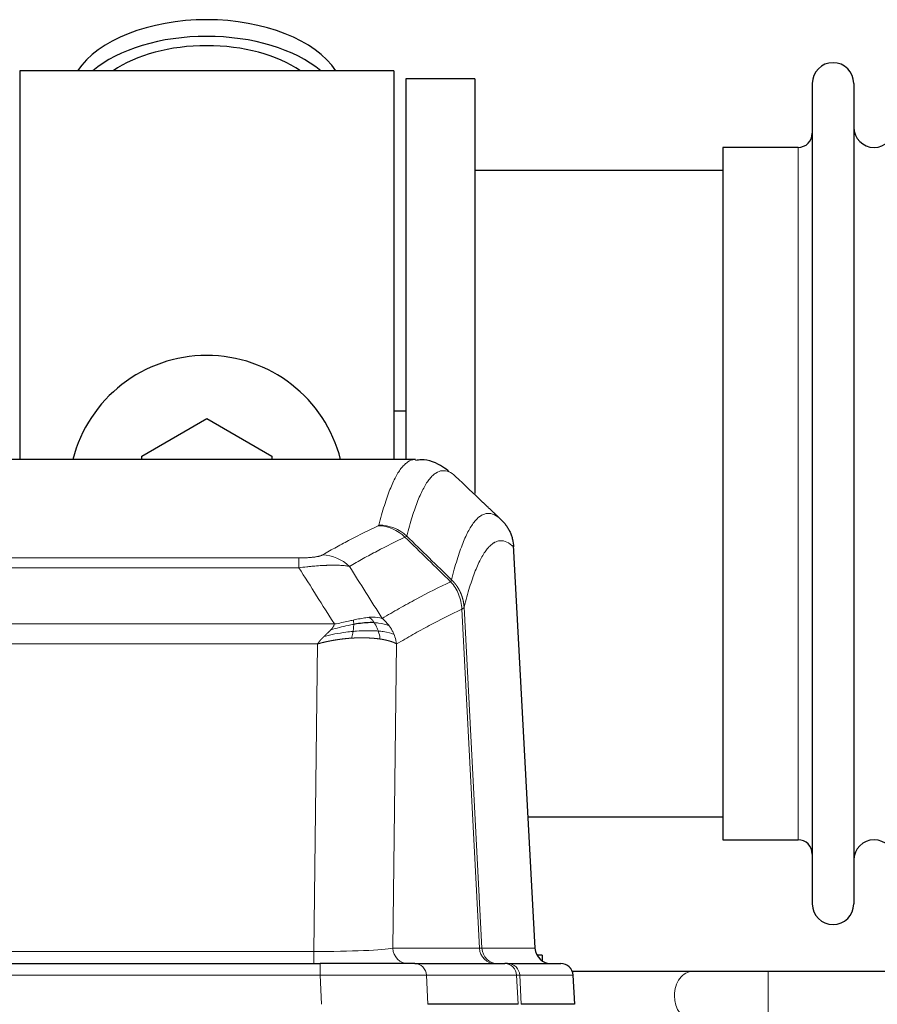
# Model space of a CAD drawing. Header units: inches. Extents: x 0 to 17820, y -10 to 12600.
# Tile 177 of 256: x 5012 to 5223, y 10613 to 10855. Entities that reach past the tile are written whole.
import ezdxf

# ---------------------------------------------------------------- set-up
doc = ezdxf.new("R2010")
doc.units = ezdxf.units.IN
doc.layers.add('1', color=7, linetype='Continuous', true_color=0xffffff)

msp = doc.modelspace()

# ---------------------------------------------------------------- linework, layer by layer
at = {"layer": '1', "color": 2, "linetype": 'Continuous', "lineweight": 25}
for p, q in [((5104.143, 10842.901), (5012.143, 10842.901)), ((5012.143, 10842.901), (5012.143, 10747.301)), ((5104.143, 10842.901), (5104.143, 10747.301)), ((5124.143, 10840.901), (5107.143, 10840.901)), ((5107.143, 10840.901), (5107.143, 10747.303)), ((5124.143, 10840.901), (5124.143, 10738.901)), ((5207.143, 10839.801), (5207.143, 10638.001)), ((5217.343, 10839.801), (5217.343, 10638.001)), ((5203.643, 10824.051), (5185.143, 10824.051)), ((5185.143, 10824.051), (5185.143, 10653.751)), ((5185.149, 10818.401), (5124.143, 10818.401)), ((5107.118, 10759.164), (5104.136, 10759.164)), ((5042.143, 10748.139), (5058.143, 10757.376)), ((5058.143, 10757.376), (5074.143, 10748.139)), ((5042.143, 10747.296), (5042.143, 10748.139)), ((5074.143, 10748.139), (5074.143, 10747.296)), ((5109.497, 10747.296), (4846.789, 10747.296)), ((5138.919, 10627.084), (5133.648, 10726.22)), ((5137.205, 10659.401), (5185.149, 10659.401)), ((5185.143, 10653.751), (5203.643, 10653.751)), ((5140.643, 10625.401), (5139.378, 10625.401)), ((5140.643, 10625.401), (5140.643, 10623.993)), ((4870.233, 10623.296), (5086.053, 10623.296)), ((5109.309, 10623.296), (5086.053, 10623.296)), ((5109.309, 10623.296), (5131.483, 10623.296)), ((5132.18, 10623.296), (5131.483, 10623.296)), ((5132.18, 10623.296), (5145.291, 10623.296)), ((5177.695, 10621.401), (5148.095, 10621.401)), ((5148.682, 10613.296), (5148.301, 10620.455)), ((5298.192, 10621.401), (5196.278, 10621.401)), ((5134.763, 10613.296), (5112.509, 10613.296)), ((5148.665, 10613.296), (5135.547, 10613.296))]:
    msp.add_line(p, q, dxfattribs=at)
at = {"layer": '1', "color": 110, "linetype": 'Continuous', "lineweight": 13}
for p, q in [((5203.643, 10824.051), (5203.643, 10653.751)), ((5138.907, 10627.087), (5133.659, 10725.782)), ((4875.472, 10723.089), (5080.815, 10723.089)), ((5080.815, 10720.673), (5080.815, 10723.089)), ((5080.815, 10720.673), (4875.472, 10720.673)), ((5125.259, 10627.087), (5120.908, 10710.479)), ((5121.464, 10710.955), (5125.841, 10627.087)), ((4866.74, 10706.842), (5089.546, 10706.842)), ((5085.433, 10701.944), (4870.853, 10701.944)), ((5084.465, 10626.261), (5085.433, 10701.944)), ((5104.865, 10701.934), (5103.908, 10627.087)), ((5103.908, 10627.087), (5125.259, 10627.087)), ((5125.841, 10627.087), (5138.907, 10627.087)), ((4871.822, 10626.261), (5084.465, 10626.261)), ((5084.465, 10623.296), (5084.465, 10626.261)), ((5086.053, 10623.296), (5086.053, 10620.453)), ((5086.053, 10620.453), (4870.233, 10620.453)), ((5086.346, 10613.296), (5086.053, 10620.453)), ((5134.389, 10620.453), (5112.216, 10620.453)), ((5112.216, 10620.453), (5112.509, 10613.296)), ((5134.763, 10613.296), (5134.389, 10620.453)), ((5148.285, 10620.453), (5135.174, 10620.453)), ((5135.174, 10620.453), (5135.547, 10613.296)), ((5148.665, 10613.296), (5148.285, 10620.453)), ((5196.278, 10609.401), (5196.278, 10621.401))]:
    msp.add_line(p, q, dxfattribs=at)
at = {"layer": '1', "color": 2, "linetype": 'Continuous', "lineweight": 25}
for centre, radius, start, end in [((5212.243, 10839.801), 5.1, 0, 180), ((5222.343, 10829.051), 5, 180, 0), ((5203.643, 10827.551), 3.5, 270, 0), ((5058.143, 10738.901), 34, 14.29875, 165.70125), ((5203.643, 10650.251), 3.5, 0, 90), ((5222.343, 10648.751), 5, 0, 180), ((5212.243, 10638.001), 5.1, 180, 0), ((5145.305, 10620.296), 3, 3.93657, 90)]:
    msp.add_arc(centre, radius, start, end, dxfattribs=at)
for centre, major_axis, ratio, start_param, end_param in [((5058.143, 10835.971), (34, 0), 0.5735764, 0.3633693, 2.7782723), ((5058.143, 10831.875), (34, 0), 0.5735764, 0.6009523, 2.5406894), ((5058.143, 10831.875), (-30, 0), 0.5735764, 4.712389, 5.5877152), ((5058.143, 10831.875), (-30, 0), 0.5735764, 3.8370627, 4.712389), ((5142.899, 10627.296), (0, -4), 0.9993908, 4.7647489, 6.2831853)]:
    msp.add_ellipse(centre, major_axis=major_axis, ratio=ratio, start_param=start_param, end_param=end_param, dxfattribs=at)
at = {"layer": '1', "color": 110, "linetype": 'Continuous', "lineweight": 13}
for centre, major_axis, ratio, start_param, end_param in [((5100.323, 10721.078), (-4.281, 9.037), 0.9659395, 5.0815715, 5.8272089), ((5100.51, 10721.239), (-9.695, 2.45), 0.9931439, 4.2008878, 4.9582972), ((5086.661, 10713.933), (4.97, -8.677), 0.9635717, 1.8622888, 2.6052468), ((5084.544, 10627.296), (20.002, 0.052), 0.0517476, 4.708281, 6.0295934), ((5107.783, 10627.296), (0, 4), 0.9702957, 1.6231562, 3.1415927), ((5105.815, 10627.296), (-20.038, 0.208), 0.001459, 2.8976729, 3.1068244), ((5129.135, 10627.296), (0, -4), 0.9702957, 4.7647489, 6.2831853), ((5129.833, 10627.296), (0, -4), 0.9993908, 4.7647489, 6.2831853), ((5109.309, 10620.296), (0, -3), 0.9702957, 1.6231562, 3.1415927), ((5131.483, 10620.296), (0, -3), 0.9702957, 1.6231562, 3.1415927), ((5132.18, 10620.296), (0, -3), 0.9993908, 1.6231562, 3.1415927), ((5145.291, 10620.296), (0, -3), 0.9993908, 1.6231562, 3.1415927), ((5086.002, 10620.296), (27.018, 0.123), 0.0058026, 0.2445567, 1.5688664), ((5108.162, 10620.296), (27.029, 0.156), 0.000812, 0.0348973, 0.2440488), ((5177.695, 10615.401), (0, -6), 0.7432941, 3.1371748, 4.712389), ((5177.695, 10615.401), (0, -6), 0.7432941, 4.712389, 6.2831853)]:
    msp.add_ellipse(centre, major_axis=major_axis, ratio=ratio, start_param=start_param, end_param=end_param, dxfattribs=at)
for points, knots in [([(5100.51, 10731.175), (5100.948, 10732.914), (5101.838, 10736.11), (5102.759, 10738.745), (5103.461, 10740.51), (5103.697, 10741.063), (5104.173, 10742.099), (5104.413, 10742.582), (5105.138, 10743.925), (5105.629, 10744.68), (5106.253, 10745.447), (5106.378, 10745.592), (5106.629, 10745.863), (5107.007, 10746.244), (5107.39, 10746.545), (5108.161, 10747.043), (5108.774, 10747.267), (5109.397, 10747.296), (5109.49, 10747.296)], [0, 0, 0, 0, 0.1619138, 0.3238276, 0.3238276, 0.4047846, 0.4047846, 0.4857415, 0.4857415, 0.6476553, 0.6476553, 0.6881337, 0.6881337, 0.7286122, 0.8095691, 0.8095691, 0.9714829, 1, 1, 1, 1]), ([(5119.352, 10743.149), (5118.794, 10743.662), (5117.692, 10744.406), (5116.082, 10744.677), (5115.038, 10744.295), (5114.267, 10743.797), (5113.884, 10743.496), (5113.505, 10743.115), (5113.253, 10742.843), (5113.128, 10742.699), (5112.503, 10741.932), (5112.012, 10741.177), (5111.285, 10739.835), (5111.045, 10739.352), (5110.569, 10738.316), (5110.332, 10737.764), (5109.629, 10736), (5108.708, 10733.367), (5107.816, 10730.174), (5107.378, 10728.436)], [0, 0, 0, 0, 0.125, 0.25, 0.375, 0.375, 0.4375, 0.46875, 0.46875, 0.5, 0.5, 0.625, 0.625, 0.6875, 0.6875, 0.75, 0.75, 0.875, 1, 1, 1, 1]), ([(5118.375, 10717.721), (5118.43, 10717.944), (5118.486, 10718.164), (5118.598, 10718.601), (5118.767, 10719.248), (5119.162, 10720.711), (5119.506, 10721.883), (5120.199, 10724.117), (5121.139, 10726.804), (5122.598, 10729.962), (5123.602, 10731.484), (5124.176, 10732.176), (5124.24, 10732.251), (5124.368, 10732.396), (5124.56, 10732.606), (5125.012, 10733.049), (5125.403, 10733.346), (5125.732, 10733.548), (5125.798, 10733.586), (5125.93, 10733.658), (5126.128, 10733.759), (5126.593, 10733.946), (5126.996, 10734.024), (5127.807, 10734.071), (5128.905, 10733.841), (5130.032, 10733.026), (5130.604, 10732.473)], [0, 0, 0, 0, 0.015625, 0.015625, 0.03125, 0.0625, 0.125, 0.125, 0.25, 0.375, 0.5, 0.5, 0.515625, 0.515625, 0.53125, 0.5625, 0.625, 0.625, 0.640625, 0.640625, 0.65625, 0.6875, 0.75, 0.75, 0.875, 1, 1, 1, 1]), ([(5086.661, 10723.839), (5087.796, 10724.491), (5088.931, 10725.13), (5091.203, 10726.38), (5092.341, 10726.991), (5095.756, 10728.785), (5098.037, 10729.926), (5100.323, 10731.013)], [0, 0, 0, 0, 0.25, 0.25, 0.5, 0.5, 1, 1, 1, 1]), ([(5100.51, 10731.175), (5100.503, 10731.148), (5100.484, 10731.121), (5100.422, 10731.067), (5100.379, 10731.04), (5100.323, 10731.013)], [0, 0, 0, 0, 0.5, 0.5, 1, 1, 1, 1]), ([(5106.919, 10728.196), (5104.631, 10727.108), (5102.347, 10725.965), (5098.927, 10724.169), (5097.789, 10723.557), (5095.513, 10722.306), (5094.377, 10721.666), (5093.241, 10721.014)], [0, 0, 0, 0, 0.5, 0.5, 0.75, 0.75, 1, 1, 1, 1]), ([(5133.659, 10725.782), (5133.089, 10726.328), (5131.965, 10727.127), (5130.871, 10727.344), (5130.061, 10727.289), (5129.66, 10727.207), (5129.196, 10727.015), (5128.998, 10726.913), (5128.867, 10726.84), (5128.801, 10726.801), (5128.473, 10726.596), (5128.083, 10726.296), (5127.633, 10725.85), (5127.441, 10725.639), (5127.313, 10725.493), (5127.249, 10725.418), (5126.677, 10724.722), (5125.675, 10723.194), (5124.221, 10720.034), (5122.815, 10716.003), (5121.909, 10712.735), (5121.464, 10710.955)], [0, 0, 0, 0, 0.125, 0.25, 0.25, 0.3125, 0.34375, 0.359375, 0.359375, 0.375, 0.375, 0.4375, 0.46875, 0.484375, 0.484375, 0.5, 0.5, 0.625, 0.75, 0.875, 1, 1, 1, 1]), ([(5086.661, 10723.839), (5086.64, 10723.827), (5086.618, 10723.815), (5086.572, 10723.79), (5086.548, 10723.778), (5086.473, 10723.743), (5086.418, 10723.719), (5086.3, 10723.672), (5086.237, 10723.649), (5086.1, 10723.603), (5086.027, 10723.581), (5085.87, 10723.536), (5085.786, 10723.514), (5085.65, 10723.482), (5085.604, 10723.471), (5085.507, 10723.45), (5085.458, 10723.439), (5085.304, 10723.408), (5085.196, 10723.388), (5084.968, 10723.349), (5084.848, 10723.33), (5084.659, 10723.303), (5084.561, 10723.29), (5084.46, 10723.278), (5084.392, 10723.269), (5084.358, 10723.265), (5084.183, 10723.245), (5084.039, 10723.229), (5083.592, 10723.187), (5083.275, 10723.164), (5082.855, 10723.14), (5082.77, 10723.135), (5082.597, 10723.127), (5082.51, 10723.123), (5082.248, 10723.113), (5082.072, 10723.107), (5081.718, 10723.098), (5081.539, 10723.094), (5081.179, 10723.09), (5080.997, 10723.089), (5080.815, 10723.089)], [0, 0, 0, 0, 0.03125, 0.03125, 0.0625, 0.0625, 0.125, 0.125, 0.1875, 0.1875, 0.25, 0.25, 0.3125, 0.3125, 0.34375, 0.34375, 0.375, 0.375, 0.4375, 0.4375, 0.5, 0.5, 0.53125, 0.546875, 0.546875, 0.5625, 0.5625, 0.625, 0.625, 0.75, 0.75, 0.78125, 0.78125, 0.8125, 0.8125, 0.875, 0.875, 0.9375, 0.9375, 1, 1, 1, 1]), ([(5093.241, 10721.014), (5092.944, 10721.069), (5092.618, 10721.117), (5091.905, 10721.197), (5091.518, 10721.229), (5090.89, 10721.264), (5090.618, 10721.276), (5090.333, 10721.284), (5090.218, 10721.287), (5090.159, 10721.289), (5089.984, 10721.293), (5089.865, 10721.295), (5089.263, 10721.301), (5088.754, 10721.298), (5088.081, 10721.281), (5087.945, 10721.277), (5087.738, 10721.27), (5087.669, 10721.267), (5087.529, 10721.262), (5087.459, 10721.26), (5087.107, 10721.245), (5086.82, 10721.231), (5085.944, 10721.182), (5085.339, 10721.14), (5084.635, 10721.082), (5084.557, 10721.075), (5084.399, 10721.061), (5084.32, 10721.054), (5084.082, 10721.033), (5083.923, 10721.019), (5083.443, 10720.973), (5083.12, 10720.94), (5082.145, 10720.836), (5081.485, 10720.759), (5080.815, 10720.673)], [0, 0, 0, 0, 0.125, 0.125, 0.25, 0.25, 0.3125, 0.328125, 0.328125, 0.34375, 0.34375, 0.375, 0.375, 0.5, 0.5, 0.53125, 0.53125, 0.546875, 0.546875, 0.5625, 0.5625, 0.625, 0.625, 0.75, 0.75, 0.765625, 0.765625, 0.78125, 0.78125, 0.8125, 0.8125, 0.875, 0.875, 1, 1, 1, 1]), ([(5101.309, 10708.22), (5102.707, 10709.053), (5104.106, 10709.866), (5106.908, 10711.452), (5108.311, 10712.224), (5112.525, 10714.478), (5115.34, 10715.899), (5118.163, 10717.238)], [0, 0, 0, 0, 0.25, 0.25, 0.5, 0.5, 1, 1, 1, 1]), ([(5118.375, 10717.721), (5118.354, 10717.673), (5118.338, 10717.596), (5118.28, 10717.423), (5118.238, 10717.327), (5118.163, 10717.238)], [0, 0, 0, 0, 0.5, 0.5, 1, 1, 1, 1]), ([(5118.163, 10717.238), (5118.571, 10716.794), (5118.944, 10716.308), (5119.602, 10715.271), (5119.888, 10714.719), (5120.359, 10713.566), (5120.545, 10712.966), (5120.809, 10711.738), (5120.886, 10711.11), (5120.908, 10710.479)], [0, 0, 0, 0, 0.25, 0.25, 0.5, 0.5, 0.75, 0.75, 1, 1, 1, 1]), ([(5118.375, 10717.721), (5118.387, 10717.709), (5118.413, 10717.684), (5118.451, 10717.647), (5118.489, 10717.609), (5118.527, 10717.571), (5118.565, 10717.532), (5118.604, 10717.493), (5118.642, 10717.453), (5118.681, 10717.413), (5118.72, 10717.372), (5118.758, 10717.33), (5118.797, 10717.288), (5118.836, 10717.245), (5118.875, 10717.202), (5118.914, 10717.158), (5118.953, 10717.114), (5118.992, 10717.069), (5119.032, 10717.024), (5119.071, 10716.978), (5119.11, 10716.931), (5119.149, 10716.884), (5119.188, 10716.836), (5119.228, 10716.788), (5119.267, 10716.739), (5119.306, 10716.69), (5119.345, 10716.64), (5119.384, 10716.589), (5119.423, 10716.538), (5119.462, 10716.486), (5119.501, 10716.433), (5119.54, 10716.38), (5119.579, 10716.326), (5119.618, 10716.272), (5119.656, 10716.217), (5119.695, 10716.161), (5119.733, 10716.105), (5119.771, 10716.048), (5119.81, 10715.99), (5119.848, 10715.932), (5119.885, 10715.873), (5119.923, 10715.814), (5119.96, 10715.754), (5119.998, 10715.693), (5120.035, 10715.632), (5120.072, 10715.57), (5120.108, 10715.507), (5120.145, 10715.444), (5120.181, 10715.38), (5120.217, 10715.315), (5120.253, 10715.25), (5120.288, 10715.184), (5120.323, 10715.117), (5120.358, 10715.05), (5120.393, 10714.982), (5120.427, 10714.913), (5120.461, 10714.844), (5120.495, 10714.774), (5120.528, 10714.704), (5120.563, 10714.627), (5120.6, 10714.546), (5120.638, 10714.459), (5120.676, 10714.371), (5120.713, 10714.283), (5120.749, 10714.195), (5120.784, 10714.106), (5120.818, 10714.018), (5120.851, 10713.928), (5120.884, 10713.839), (5120.916, 10713.749), (5120.947, 10713.659), (5120.977, 10713.569), (5121.006, 10713.478), (5121.034, 10713.387), (5121.062, 10713.296), (5121.088, 10713.205), (5121.114, 10713.113), (5121.139, 10713.021), (5121.163, 10712.929), (5121.186, 10712.836), (5121.208, 10712.744), (5121.23, 10712.651), (5121.25, 10712.558), (5121.27, 10712.465), (5121.289, 10712.372), (5121.307, 10712.278), (5121.324, 10712.184), (5121.34, 10712.09), (5121.355, 10711.996), (5121.369, 10711.902), (5121.383, 10711.808), (5121.395, 10711.714), (5121.407, 10711.619), (5121.418, 10711.525), (5121.428, 10711.43), (5121.437, 10711.335), (5121.445, 10711.24), (5121.452, 10711.145), (5121.459, 10711.05), (5121.462, 10710.987), (5121.464, 10710.955)], [0, 0, 0, 0, 0.0069372, 0.0139334, 0.0209887, 0.028103, 0.0352764, 0.0425088, 0.0498003, 0.0571509, 0.0645605, 0.0720292, 0.0795569, 0.0871437, 0.0947896, 0.1024945, 0.1102584, 0.1180815, 0.1259636, 0.1339048, 0.141905, 0.1499643, 0.1580827, 0.1662601, 0.1744966, 0.1827922, 0.1911468, 0.1995605, 0.2080333, 0.2165651, 0.225156, 0.233806, 0.2425151, 0.2512832, 0.2601104, 0.2689967, 0.277942, 0.2869465, 0.29601, 0.3051325, 0.3143142, 0.3235549, 0.3328547, 0.3422136, 0.3516315, 0.3611085, 0.3706446, 0.3802398, 0.3898941, 0.3996074, 0.4093798, 0.4192113, 0.4291019, 0.4390515, 0.4490602, 0.459128, 0.4692549, 0.4794409, 0.4896859, 0.4999901, 0.5124905, 0.524991, 0.5374914, 0.5499918, 0.5624922, 0.5749926, 0.587493, 0.5999934, 0.6124937, 0.6249941, 0.6374944, 0.6499948, 0.6624951, 0.6749954, 0.6874957, 0.699996, 0.7124963, 0.7249966, 0.7374968, 0.7499971, 0.7624973, 0.7749976, 0.7874978, 0.799998, 0.8124982, 0.8249984, 0.8374986, 0.8499988, 0.8624989, 0.8749991, 0.8874992, 0.8999993, 0.9124995, 0.9249996, 0.9374997, 0.9499998, 0.9624998, 0.9749999, 0.9875, 1, 1, 1, 1]), ([(5120.908, 10710.479), (5118.222, 10709.203), (5115.542, 10707.854), (5111.531, 10705.717), (5110.196, 10704.987), (5107.528, 10703.488), (5106.196, 10702.72), (5104.865, 10701.934)], [0, 0, 0, 0, 0.5, 0.5, 0.75, 0.75, 1, 1, 1, 1]), ([(5121.464, 10710.955), (5121.464, 10710.954), (5121.462, 10710.949), (5121.459, 10710.939), (5121.452, 10710.922), (5121.44, 10710.898), (5121.422, 10710.868), (5121.393, 10710.831), (5121.351, 10710.787), (5121.307, 10710.749), (5121.269, 10710.72), (5121.243, 10710.701), (5121.217, 10710.682), (5121.19, 10710.663), (5121.163, 10710.644), (5121.135, 10710.625), (5121.107, 10710.607), (5121.079, 10710.588), (5121.05, 10710.57), (5121.021, 10710.551), (5120.993, 10710.533), (5120.964, 10710.515), (5120.936, 10710.497), (5120.917, 10710.485), (5120.908, 10710.479)], [0, 0, 0, 0, 0.0092499, 0.0337179, 0.073404, 0.128308, 0.1984299, 0.2837694, 0.3843264, 0.5001005, 0.5424888, 0.5838484, 0.6241794, 0.6634821, 0.7017567, 0.7390032, 0.7752221, 0.8104134, 0.8445775, 0.8777146, 0.909825, 0.9409091, 0.9709673, 1, 1, 1, 1]), ([(5088.675, 10705.398), (5088.683, 10705.407), (5088.699, 10705.424), (5088.723, 10705.45), (5088.746, 10705.476), (5088.769, 10705.501), (5088.792, 10705.526), (5088.814, 10705.552), (5088.836, 10705.577), (5088.858, 10705.602), (5088.879, 10705.627), (5088.9, 10705.651), (5088.921, 10705.676), (5088.941, 10705.7), (5088.961, 10705.725), (5088.981, 10705.749), (5089, 10705.773), (5089.019, 10705.797), (5089.038, 10705.821), (5089.056, 10705.845), (5089.074, 10705.868), (5089.092, 10705.892), (5089.109, 10705.915), (5089.126, 10705.938), (5089.143, 10705.961), (5089.159, 10705.984), (5089.175, 10706.007), (5089.191, 10706.03), (5089.206, 10706.053), (5089.221, 10706.075), (5089.236, 10706.097), (5089.25, 10706.12), (5089.264, 10706.142), (5089.278, 10706.164), (5089.291, 10706.186), (5089.304, 10706.207), (5089.317, 10706.229), (5089.329, 10706.251), (5089.341, 10706.272), (5089.353, 10706.293), (5089.364, 10706.314), (5089.375, 10706.335), (5089.386, 10706.356), (5089.396, 10706.377), (5089.406, 10706.398), (5089.416, 10706.418), (5089.426, 10706.439), (5089.435, 10706.459), (5089.443, 10706.479), (5089.452, 10706.5), (5089.46, 10706.52), (5089.467, 10706.539), (5089.475, 10706.559), (5089.482, 10706.579), (5089.489, 10706.598), (5089.495, 10706.618), (5089.501, 10706.637), (5089.507, 10706.656), (5089.512, 10706.675), (5089.517, 10706.694), (5089.522, 10706.713), (5089.527, 10706.732), (5089.531, 10706.751), (5089.534, 10706.769), (5089.538, 10706.788), (5089.541, 10706.806), (5089.544, 10706.824), (5089.545, 10706.836), (5089.546, 10706.842)], [0, 0, 0, 0, 0.0185022, 0.0368847, 0.0551481, 0.073293, 0.0913199, 0.1092294, 0.1270222, 0.1446988, 0.1622598, 0.1797059, 0.1970378, 0.2142561, 0.2313614, 0.2483544, 0.265236, 0.2820066, 0.2986672, 0.3152184, 0.331661, 0.3479958, 0.3642235, 0.380345, 0.3963611, 0.4122725, 0.4280803, 0.4437851, 0.459388, 0.4748898, 0.4902915, 0.5055939, 0.5207981, 0.535905, 0.5509156, 0.565831, 0.5806521, 0.5953801, 0.6100159, 0.6245607, 0.6390157, 0.6533819, 0.6676604, 0.6818526, 0.6959596, 0.7099825, 0.7239227, 0.7377815, 0.75156, 0.7652597, 0.7788818, 0.7924277, 0.8058989, 0.8192966, 0.8326224, 0.8458776, 0.8590638, 0.8721825, 0.8852351, 0.8982233, 0.9111485, 0.9240124, 0.9368166, 0.9495628, 0.9622525, 0.9748874, 0.9874694, 1, 1, 1, 1]), ([(5094.314, 10706.753), (5093.857, 10706.675), (5093.393, 10706.586), (5091.522, 10706.196), (5090.086, 10705.821), (5088.675, 10705.398)], [0, 0, 0, 0, 0.25, 0.25, 1, 1, 1, 1]), ([(5094.164, 10707.785), (5093.803, 10707.705), (5093.436, 10707.622), (5091.942, 10707.287), (5090.766, 10707.031), (5089.546, 10706.842)], [0, 0, 0, 0, 0.25, 0.25, 1, 1, 1, 1]), ([(5094.145, 10705.011), (5094.158, 10705.088), (5094.169, 10705.166), (5094.214, 10705.476), (5094.243, 10705.707), (5094.287, 10706.152), (5094.302, 10706.364), (5094.312, 10706.627), (5094.313, 10706.691), (5094.314, 10706.753)], [0, 0, 0, 0, 0.125, 0.125, 0.5, 0.5, 0.875, 0.875, 1, 1, 1, 1]), ([(5098.133, 10708.481), (5097.984, 10708.468), (5097.832, 10708.453), (5097.218, 10708.381), (5096.739, 10708.307), (5095.744, 10708.126), (5095.23, 10708.019), (5094.523, 10707.865), (5094.344, 10707.826), (5094.164, 10707.785)], [0, 0, 0, 0, 0.125, 0.125, 0.5, 0.5, 0.875, 0.875, 1, 1, 1, 1]), ([(5094.314, 10706.753), (5094.316, 10706.877), (5094.314, 10706.993), (5094.301, 10707.258), (5094.285, 10707.395), (5094.237, 10707.624), (5094.204, 10707.716), (5094.164, 10707.785)], [0, 0, 0, 0, 0.25, 0.25, 0.625, 0.625, 1, 1, 1, 1]), ([(5101.309, 10708.22), (5100.616, 10708.444), (5099.849, 10708.538), (5098.723, 10708.522), (5098.432, 10708.507), (5098.133, 10708.481)], [0, 0, 0, 0, 0.75, 0.75, 1, 1, 1, 1]), ([(5099.358, 10707.159), (5099.259, 10707.309), (5099.158, 10707.45), (5098.901, 10707.779), (5098.743, 10707.953), (5098.433, 10708.253), (5098.279, 10708.379), (5098.133, 10708.481)], [0, 0, 0, 0, 0.25, 0.25, 0.625, 0.625, 1, 1, 1, 1]), ([(5103.016, 10706.413), (5102.317, 10706.744), (5101.446, 10706.969), (5100.086, 10707.12), (5099.729, 10707.145), (5099.358, 10707.159)], [0, 0, 0, 0, 0.75, 0.75, 1, 1, 1, 1]), ([(5100.343, 10705.096), (5100.312, 10705.187), (5100.28, 10705.278), (5100.146, 10705.641), (5100.033, 10705.914), (5099.783, 10706.439), (5099.647, 10706.691), (5099.456, 10707.007), (5099.407, 10707.084), (5099.358, 10707.159)], [0, 0, 0, 0, 0.125, 0.125, 0.5, 0.5, 0.875, 0.875, 1, 1, 1, 1]), ([(5103.016, 10706.413), (5102.893, 10706.579), (5102.765, 10706.741), (5102.432, 10707.139), (5102.222, 10707.368), (5101.78, 10707.809), (5101.549, 10708.019), (5101.309, 10708.22)], [0, 0, 0, 0, 0.25, 0.25, 0.625, 0.625, 1, 1, 1, 1]), ([(5087.004, 10703.78), (5087.018, 10703.794), (5087.046, 10703.821), (5087.088, 10703.861), (5087.128, 10703.9), (5087.168, 10703.938), (5087.206, 10703.975), (5087.244, 10704.011), (5087.28, 10704.046), (5087.315, 10704.079), (5087.35, 10704.112), (5087.383, 10704.144), (5087.415, 10704.174), (5087.446, 10704.203), (5087.476, 10704.232), (5087.505, 10704.259), (5087.533, 10704.285), (5087.56, 10704.311), (5087.585, 10704.335), (5087.61, 10704.358), (5087.634, 10704.38), (5087.656, 10704.401), (5087.678, 10704.421), (5087.698, 10704.441), (5087.718, 10704.459), (5087.736, 10704.476), (5087.754, 10704.492), (5087.77, 10704.507), (5087.785, 10704.521), (5087.799, 10704.535), (5087.812, 10704.547), (5087.824, 10704.558), (5087.835, 10704.568), (5087.845, 10704.577), (5087.854, 10704.586), (5087.862, 10704.593), (5087.869, 10704.599), (5087.875, 10704.605), (5087.879, 10704.609), (5087.892, 10704.621), (5087.913, 10704.64), (5087.942, 10704.668), (5087.97, 10704.695), (5087.999, 10704.722), (5088.026, 10704.749), (5088.054, 10704.775), (5088.081, 10704.802), (5088.108, 10704.828), (5088.135, 10704.853), (5088.161, 10704.879), (5088.187, 10704.904), (5088.213, 10704.929), (5088.238, 10704.954), (5088.263, 10704.978), (5088.288, 10705.002), (5088.312, 10705.026), (5088.336, 10705.05), (5088.36, 10705.074), (5088.383, 10705.097), (5088.406, 10705.12), (5088.429, 10705.143), (5088.451, 10705.165), (5088.473, 10705.188), (5088.495, 10705.21), (5088.516, 10705.232), (5088.537, 10705.253), (5088.558, 10705.275), (5088.578, 10705.296), (5088.598, 10705.317), (5088.618, 10705.338), (5088.637, 10705.358), (5088.657, 10705.378), (5088.669, 10705.392), (5088.675, 10705.398)], [0, 0, 0, 0, 0.0247661, 0.0489206, 0.0724636, 0.0953949, 0.1177147, 0.1394229, 0.1605195, 0.1810045, 0.2008779, 0.2201398, 0.23879, 0.2568287, 0.2742558, 0.2910713, 0.3072753, 0.3228676, 0.3378484, 0.3522176, 0.3659752, 0.3791212, 0.3916556, 0.4035785, 0.4148897, 0.4255894, 0.4356775, 0.445154, 0.454019, 0.4622723, 0.4699141, 0.4769443, 0.4833629, 0.48917, 0.4943654, 0.4989493, 0.5029216, 0.5062824, 0.5090316, 0.5111692, 0.5284651, 0.5456049, 0.5625886, 0.5794163, 0.5960881, 0.612604, 0.6289642, 0.6451687, 0.6612176, 0.6771111, 0.6928491, 0.7084319, 0.7238594, 0.7391318, 0.7542492, 0.7692118, 0.7840195, 0.7986726, 0.8131712, 0.8275153, 0.8417051, 0.8557408, 0.8696224, 0.8833501, 0.8969241, 0.9103445, 0.9236114, 0.936725, 0.9496856, 0.9624932, 0.975148, 0.9876502, 1, 1, 1, 1]), ([(5094.145, 10705.011), (5093.568, 10704.957), (5092.98, 10704.891), (5090.606, 10704.579), (5088.776, 10704.232), (5087.004, 10703.78)], [0, 0, 0, 0, 0.25, 0.25, 1, 1, 1, 1]), ([(5093.831, 10703.36), (5093.864, 10703.523), (5093.903, 10703.709), (5093.985, 10704.111), (5094.028, 10704.328), (5094.095, 10704.703), (5094.121, 10704.856), (5094.145, 10705.011)], [0, 0, 0, 0, 0.375, 0.375, 0.75, 0.75, 1, 1, 1, 1]), ([(5100.343, 10705.096), (5100.126, 10705.114), (5099.902, 10705.129), (5098.984, 10705.182), (5098.243, 10705.198), (5096.678, 10705.179), (5095.855, 10705.144), (5094.721, 10705.061), (5094.434, 10705.038), (5094.145, 10705.011)], [0, 0, 0, 0, 0.125, 0.125, 0.5, 0.5, 0.875, 0.875, 1, 1, 1, 1]), ([(5104.226, 10704.272), (5103.614, 10704.558), (5102.718, 10704.798), (5101.188, 10705.015), (5100.778, 10705.06), (5100.343, 10705.096)], [0, 0, 0, 0, 0.75, 0.75, 1, 1, 1, 1]), ([(5100.833, 10703.135), (5100.762, 10703.535), (5100.663, 10704.029), (5100.461, 10704.734), (5100.405, 10704.915), (5100.343, 10705.096)], [0, 0, 0, 0, 0.75, 0.75, 1, 1, 1, 1]), ([(5104.226, 10704.272), (5104.187, 10704.367), (5104.147, 10704.46), (5103.979, 10704.833), (5103.84, 10705.108), (5103.537, 10705.644), (5103.372, 10705.906), (5103.137, 10706.245), (5103.077, 10706.329), (5103.016, 10706.413)], [0, 0, 0, 0, 0.125, 0.125, 0.5, 0.5, 0.875, 0.875, 1, 1, 1, 1]), ([(5104.865, 10701.934), (5104.781, 10702.531), (5104.639, 10703.123), (5104.376, 10703.893), (5104.304, 10704.084), (5104.226, 10704.272)], [0, 0, 0, 0, 0.75, 0.75, 1, 1, 1, 1]), ([(5085.433, 10701.944), (5085.438, 10701.952), (5085.449, 10701.969), (5085.465, 10701.995), (5085.482, 10702.021), (5085.499, 10702.047), (5085.517, 10702.073), (5085.534, 10702.1), (5085.553, 10702.127), (5085.571, 10702.154), (5085.59, 10702.181), (5085.61, 10702.208), (5085.629, 10702.236), (5085.65, 10702.264), (5085.67, 10702.292), (5085.691, 10702.321), (5085.713, 10702.35), (5085.734, 10702.378), (5085.757, 10702.408), (5085.779, 10702.437), (5085.802, 10702.466), (5085.825, 10702.496), (5085.849, 10702.526), (5085.873, 10702.556), (5085.898, 10702.587), (5085.923, 10702.618), (5085.948, 10702.648), (5085.974, 10702.68), (5086, 10702.711), (5086.026, 10702.742), (5086.053, 10702.774), (5086.08, 10702.806), (5086.108, 10702.838), (5086.136, 10702.871), (5086.165, 10702.903), (5086.194, 10702.936), (5086.223, 10702.969), (5086.252, 10703.002), (5086.282, 10703.036), (5086.313, 10703.069), (5086.344, 10703.103), (5086.375, 10703.137), (5086.407, 10703.171), (5086.439, 10703.205), (5086.471, 10703.24), (5086.504, 10703.275), (5086.537, 10703.31), (5086.57, 10703.345), (5086.604, 10703.38), (5086.639, 10703.416), (5086.674, 10703.451), (5086.709, 10703.487), (5086.744, 10703.523), (5086.78, 10703.559), (5086.817, 10703.596), (5086.853, 10703.632), (5086.89, 10703.669), (5086.928, 10703.706), (5086.966, 10703.743), (5086.991, 10703.768), (5087.004, 10703.78)], [0, 0, 0, 0, 0.0121901, 0.0245516, 0.0370849, 0.0497905, 0.0626689, 0.0757204, 0.0889455, 0.1023447, 0.1159182, 0.1296666, 0.14359, 0.1576889, 0.1719636, 0.1864145, 0.2010418, 0.2158458, 0.2308268, 0.2459852, 0.261321, 0.2768347, 0.2925265, 0.3083966, 0.3244452, 0.3406727, 0.357079, 0.3736646, 0.3904296, 0.4073742, 0.4244986, 0.4418029, 0.4592875, 0.4769523, 0.4947976, 0.5128236, 0.5310305, 0.5494183, 0.5679872, 0.5867374, 0.605669, 0.6247822, 0.644077, 0.6635537, 0.6832123, 0.7030529, 0.7230758, 0.7432809, 0.7636685, 0.7842385, 0.8049912, 0.8259267, 0.8470449, 0.8683461, 0.8898303, 0.9114976, 0.9333482, 0.955382, 0.9775993, 1, 1, 1, 1]), ([(5093.831, 10703.36), (5093.809, 10703.359), (5093.766, 10703.356), (5093.701, 10703.352), (5093.636, 10703.347), (5093.571, 10703.343), (5093.506, 10703.338), (5093.441, 10703.334), (5093.375, 10703.329), (5093.31, 10703.324), (5093.245, 10703.319), (5093.18, 10703.314), (5093.115, 10703.309), (5093.05, 10703.303), (5092.985, 10703.298), (5092.919, 10703.292), (5092.854, 10703.287), (5092.789, 10703.281), (5092.724, 10703.275), (5092.658, 10703.269), (5092.593, 10703.263), (5092.528, 10703.257), (5092.463, 10703.251), (5092.397, 10703.244), (5092.332, 10703.238), (5092.267, 10703.231), (5092.202, 10703.225), (5092.137, 10703.218), (5092.071, 10703.211), (5092.006, 10703.204), (5091.941, 10703.197), (5091.876, 10703.19), (5091.81, 10703.182), (5091.745, 10703.175), (5091.68, 10703.167), (5091.615, 10703.16), (5091.55, 10703.152), (5091.485, 10703.144), (5091.419, 10703.136), (5091.354, 10703.128), (5091.289, 10703.12), (5091.224, 10703.112), (5091.159, 10703.104), (5091.094, 10703.095), (5091.029, 10703.087), (5090.964, 10703.078), (5090.899, 10703.069), (5090.834, 10703.061), (5090.769, 10703.052), (5090.704, 10703.043), (5090.639, 10703.033), (5090.575, 10703.024), (5090.51, 10703.015), (5090.445, 10703.005), (5090.38, 10702.996), (5090.316, 10702.986), (5090.251, 10702.977), (5090.186, 10702.967), (5090.122, 10702.957), (5090.057, 10702.947), (5089.992, 10702.937), (5089.928, 10702.926), (5089.863, 10702.916), (5089.799, 10702.906), (5089.735, 10702.895), (5089.67, 10702.885), (5089.606, 10702.874), (5089.542, 10702.863), (5089.477, 10702.852), (5089.413, 10702.841), (5089.349, 10702.83), (5089.285, 10702.819), (5089.221, 10702.808), (5089.157, 10702.796), (5089.093, 10702.785), (5089.029, 10702.773), (5088.965, 10702.761), (5088.902, 10702.75), (5088.838, 10702.738), (5088.774, 10702.726), (5088.71, 10702.714), (5088.647, 10702.702), (5088.583, 10702.689), (5088.52, 10702.677), (5088.456, 10702.665), (5088.393, 10702.652), (5088.33, 10702.639), (5088.267, 10702.627), (5088.203, 10702.614), (5088.14, 10702.601), (5088.077, 10702.588), (5088.014, 10702.575), (5087.951, 10702.562), (5087.888, 10702.548), (5087.826, 10702.535), (5087.763, 10702.522), (5087.7, 10702.508), (5087.638, 10702.494), (5087.575, 10702.481), (5087.512, 10702.467), (5087.45, 10702.453), (5087.388, 10702.439), (5087.325, 10702.425), (5087.263, 10702.411), (5087.201, 10702.396), (5087.139, 10702.382), (5087.077, 10702.368), (5087.015, 10702.353), (5086.953, 10702.338), (5086.892, 10702.324), (5086.83, 10702.309), (5086.768, 10702.294), (5086.707, 10702.279), (5086.645, 10702.264), (5086.584, 10702.249), (5086.523, 10702.233), (5086.461, 10702.218), (5086.4, 10702.203), (5086.339, 10702.187), (5086.278, 10702.171), (5086.217, 10702.156), (5086.156, 10702.14), (5086.096, 10702.124), (5086.035, 10702.108), (5085.974, 10702.092), (5085.914, 10702.076), (5085.854, 10702.06), (5085.793, 10702.043), (5085.733, 10702.027), (5085.673, 10702.011), (5085.613, 10701.994), (5085.553, 10701.977), (5085.493, 10701.961), (5085.453, 10701.949), (5085.433, 10701.944)], [0, 0, 0, 0, 0.0081592, 0.0163092, 0.0244501, 0.0325819, 0.0407045, 0.0488181, 0.0569225, 0.0650178, 0.0731041, 0.0811812, 0.0892493, 0.0973083, 0.1053581, 0.113399, 0.1214307, 0.1294534, 0.137467, 0.1454716, 0.1534671, 0.1614536, 0.169431, 0.1773994, 0.1853588, 0.1933091, 0.2012504, 0.2091827, 0.217106, 0.2250203, 0.2329256, 0.2408219, 0.2487092, 0.2565875, 0.2644568, 0.2723172, 0.2801686, 0.288011, 0.2958444, 0.303669, 0.3114845, 0.3192911, 0.3270888, 0.3348775, 0.3426574, 0.3504282, 0.3581902, 0.3659433, 0.3736874, 0.3814227, 0.389149, 0.3968665, 0.4045751, 0.4122748, 0.4199656, 0.4276476, 0.4353206, 0.4429849, 0.4506403, 0.4582868, 0.4659245, 0.4735534, 0.4811734, 0.4887846, 0.496387, 0.5039805, 0.5115653, 0.5191413, 0.5267084, 0.5342668, 0.5418164, 0.5493572, 0.5568893, 0.5644125, 0.5719271, 0.5794328, 0.5869298, 0.5944181, 0.6018976, 0.6093684, 0.6168305, 0.6242839, 0.6317285, 0.6391644, 0.6465917, 0.6540102, 0.6614201, 0.6688212, 0.6762137, 0.6835975, 0.6909727, 0.6983392, 0.705697, 0.7130462, 0.7203868, 0.7277187, 0.735042, 0.7423567, 0.7496628, 0.7569603, 0.7642491, 0.7715294, 0.7788011, 0.7860642, 0.7933187, 0.8005646, 0.807802, 0.8150309, 0.8222512, 0.8294629, 0.8366661, 0.8438608, 0.851047, 0.8582246, 0.8653938, 0.8725544, 0.8797065, 0.8868502, 0.8939854, 0.9011121, 0.9082303, 0.9153401, 0.9224414, 0.9295343, 0.9366187, 0.9436947, 0.9507623, 0.9578214, 0.9648722, 0.9719145, 0.9789485, 0.985974, 0.9929912, 1, 1, 1, 1]), ([(5100.834, 10703.135), (5100.819, 10703.137), (5100.789, 10703.141), (5100.745, 10703.148), (5100.701, 10703.154), (5100.657, 10703.16), (5100.612, 10703.166), (5100.567, 10703.172), (5100.523, 10703.179), (5100.478, 10703.184), (5100.433, 10703.19), (5100.388, 10703.196), (5100.343, 10703.202), (5100.297, 10703.208), (5100.252, 10703.213), (5100.207, 10703.219), (5100.161, 10703.224), (5100.116, 10703.23), (5100.07, 10703.235), (5100.024, 10703.24), (5099.978, 10703.245), (5099.932, 10703.25), (5099.886, 10703.255), (5099.84, 10703.26), (5099.794, 10703.265), (5099.747, 10703.27), (5099.701, 10703.275), (5099.655, 10703.28), (5099.608, 10703.284), (5099.561, 10703.289), (5099.515, 10703.293), (5099.468, 10703.298), (5099.421, 10703.302), (5099.374, 10703.306), (5099.327, 10703.311), (5099.28, 10703.315), (5099.233, 10703.319), (5099.186, 10703.323), (5099.139, 10703.327), (5099.091, 10703.331), (5099.044, 10703.334), (5098.996, 10703.338), (5098.949, 10703.342), (5098.901, 10703.345), (5098.854, 10703.349), (5098.806, 10703.352), (5098.758, 10703.356), (5098.71, 10703.359), (5098.663, 10703.362), (5098.615, 10703.365), (5098.567, 10703.368), (5098.519, 10703.371), (5098.471, 10703.374), (5098.423, 10703.377), (5098.374, 10703.38), (5098.326, 10703.383), (5098.278, 10703.386), (5098.23, 10703.388), (5098.181, 10703.391), (5098.133, 10703.393), (5098.085, 10703.396), (5098.036, 10703.398), (5097.988, 10703.4), (5097.939, 10703.403), (5097.89, 10703.405), (5097.842, 10703.407), (5097.793, 10703.409), (5097.745, 10703.411), (5097.696, 10703.413), (5097.647, 10703.415), (5097.598, 10703.416), (5097.55, 10703.418), (5097.501, 10703.42), (5097.452, 10703.421), (5097.403, 10703.423), (5097.354, 10703.424), (5097.305, 10703.425), (5097.256, 10703.427), (5097.207, 10703.428), (5097.158, 10703.429), (5097.109, 10703.43), (5097.06, 10703.431), (5097.011, 10703.432), (5096.962, 10703.433), (5096.913, 10703.434), (5096.864, 10703.435), (5096.815, 10703.435), (5096.766, 10703.436), (5096.717, 10703.437), (5096.668, 10703.437), (5096.619, 10703.437), (5096.569, 10703.438), (5096.52, 10703.438), (5096.471, 10703.438), (5096.422, 10703.439), (5096.373, 10703.439), (5096.324, 10703.439), (5096.274, 10703.439), (5096.225, 10703.439), (5096.176, 10703.439), (5096.127, 10703.438), (5096.078, 10703.438), (5096.028, 10703.438), (5095.979, 10703.437), (5095.93, 10703.437), (5095.881, 10703.436), (5095.832, 10703.436), (5095.783, 10703.435), (5095.733, 10703.435), (5095.684, 10703.434), (5095.635, 10703.433), (5095.586, 10703.432), (5095.537, 10703.431), (5095.488, 10703.43), (5095.439, 10703.429), (5095.39, 10703.428), (5095.341, 10703.427), (5095.292, 10703.425), (5095.242, 10703.424), (5095.193, 10703.423), (5095.144, 10703.421), (5095.095, 10703.42), (5095.047, 10703.418), (5094.998, 10703.417), (5094.949, 10703.415), (5094.9, 10703.413), (5094.851, 10703.411), (5094.802, 10703.41), (5094.753, 10703.408), (5094.704, 10703.406), (5094.656, 10703.404), (5094.607, 10703.402), (5094.558, 10703.399), (5094.509, 10703.397), (5094.461, 10703.395), (5094.412, 10703.393), (5094.363, 10703.39), (5094.315, 10703.388), (5094.266, 10703.385), (5094.218, 10703.383), (5094.169, 10703.38), (5094.121, 10703.377), (5094.072, 10703.375), (5094.024, 10703.372), (5093.976, 10703.369), (5093.927, 10703.366), (5093.879, 10703.363), (5093.847, 10703.361), (5093.831, 10703.36)], [0, 0, 0, 0, 0.0076941, 0.0153765, 0.0230472, 0.0307061, 0.0383534, 0.045989, 0.0536129, 0.061225, 0.0688255, 0.0764143, 0.0839914, 0.0915567, 0.0991104, 0.1066524, 0.1141827, 0.1217013, 0.1292082, 0.1367034, 0.1441869, 0.1516588, 0.1591189, 0.1665674, 0.1740041, 0.1814292, 0.1888426, 0.1962444, 0.2036344, 0.2110128, 0.2183794, 0.2257344, 0.2330778, 0.2404094, 0.2477294, 0.2550377, 0.2623343, 0.2696193, 0.2768926, 0.2841542, 0.2914041, 0.2986424, 0.305869, 0.313084, 0.3202872, 0.3274789, 0.3346588, 0.3418271, 0.3489838, 0.3561287, 0.3632621, 0.3703837, 0.3774937, 0.3845921, 0.3916788, 0.3987539, 0.4058173, 0.412869, 0.4199092, 0.4269376, 0.4339544, 0.4409596, 0.4479532, 0.454935, 0.4619053, 0.4688639, 0.4758109, 0.4827462, 0.4896699, 0.496582, 0.5034825, 0.5103713, 0.5172485, 0.524114, 0.5309679, 0.5378102, 0.5446409, 0.55146, 0.5582674, 0.5650632, 0.5718474, 0.57862, 0.5853809, 0.5921303, 0.598868, 0.6055941, 0.6123087, 0.6190116, 0.6257029, 0.6323825, 0.6390506, 0.6457071, 0.652352, 0.6589853, 0.665607, 0.672217, 0.6788155, 0.6854024, 0.6919777, 0.6985414, 0.7050935, 0.7116341, 0.718163, 0.7246804, 0.7311862, 0.7376804, 0.744163, 0.750634, 0.7570935, 0.7635413, 0.7699776, 0.7764024, 0.7828155, 0.7892171, 0.7956072, 0.8019856, 0.8083525, 0.8147079, 0.8210516, 0.8273839, 0.8337045, 0.8400136, 0.8463112, 0.8525972, 0.8588716, 0.8651345, 0.8713859, 0.8776257, 0.8838539, 0.8900706, 0.8962758, 0.9024695, 0.9086516, 0.9148221, 0.9209812, 0.9271287, 0.9332646, 0.9393891, 0.945502, 0.9516034, 0.9576933, 0.9637717, 0.9698385, 0.9758938, 0.9819376, 0.9879699, 0.9939907, 1, 1, 1, 1]), ([(5104.865, 10701.934), (5104.859, 10701.937), (5104.847, 10701.945), (5104.829, 10701.956), (5104.811, 10701.968), (5104.793, 10701.979), (5104.774, 10701.99), (5104.755, 10702.001), (5104.736, 10702.012), (5104.717, 10702.023), (5104.698, 10702.034), (5104.679, 10702.045), (5104.659, 10702.056), (5104.639, 10702.067), (5104.619, 10702.078), (5104.599, 10702.088), (5104.579, 10702.099), (5104.559, 10702.11), (5104.538, 10702.12), (5104.517, 10702.131), (5104.497, 10702.141), (5104.476, 10702.151), (5104.454, 10702.162), (5104.433, 10702.172), (5104.412, 10702.182), (5104.39, 10702.192), (5104.369, 10702.202), (5104.347, 10702.212), (5104.325, 10702.222), (5104.303, 10702.232), (5104.281, 10702.242), (5104.259, 10702.252), (5104.237, 10702.262), (5104.214, 10702.271), (5104.192, 10702.281), (5104.169, 10702.291), (5104.146, 10702.3), (5104.123, 10702.31), (5104.101, 10702.319), (5104.077, 10702.328), (5104.054, 10702.338), (5104.031, 10702.347), (5104.008, 10702.356), (5103.984, 10702.365), (5103.961, 10702.374), (5103.937, 10702.383), (5103.914, 10702.392), (5103.89, 10702.401), (5103.866, 10702.41), (5103.842, 10702.419), (5103.819, 10702.428), (5103.795, 10702.436), (5103.77, 10702.445), (5103.746, 10702.453), (5103.722, 10702.462), (5103.698, 10702.47), (5103.674, 10702.479), (5103.649, 10702.487), (5103.625, 10702.496), (5103.6, 10702.504), (5103.576, 10702.512), (5103.551, 10702.52), (5103.527, 10702.528), (5103.502, 10702.536), (5103.477, 10702.544), (5103.453, 10702.552), (5103.428, 10702.56), (5103.403, 10702.568), (5103.378, 10702.576), (5103.353, 10702.583), (5103.329, 10702.591), (5103.304, 10702.599), (5103.279, 10702.606), (5103.254, 10702.614), (5103.229, 10702.621), (5103.204, 10702.629), (5103.179, 10702.636), (5103.154, 10702.643), (5103.129, 10702.65), (5103.104, 10702.658), (5103.079, 10702.665), (5103.054, 10702.672), (5103.028, 10702.679), (5103.003, 10702.686), (5102.978, 10702.693), (5102.953, 10702.7), (5102.928, 10702.706), (5102.903, 10702.713), (5102.878, 10702.72), (5102.853, 10702.727), (5102.828, 10702.733), (5102.803, 10702.74), (5102.778, 10702.746), (5102.753, 10702.753), (5102.728, 10702.759), (5102.703, 10702.766), (5102.678, 10702.772), (5102.653, 10702.778), (5102.628, 10702.784), (5102.603, 10702.791), (5102.578, 10702.797), (5102.553, 10702.803), (5102.529, 10702.809), (5102.504, 10702.815), (5102.479, 10702.821), (5102.454, 10702.826), (5102.43, 10702.832), (5102.405, 10702.838), (5102.38, 10702.844), (5102.356, 10702.849), (5102.331, 10702.855), (5102.307, 10702.861), (5102.282, 10702.866), (5102.258, 10702.872), (5102.234, 10702.877), (5102.209, 10702.883), (5102.185, 10702.888), (5102.161, 10702.893), (5102.137, 10702.898), (5102.113, 10702.904), (5102.089, 10702.909), (5102.065, 10702.914), (5102.041, 10702.919), (5102.017, 10702.924), (5101.993, 10702.929), (5101.969, 10702.934), (5101.946, 10702.939), (5101.922, 10702.944), (5101.898, 10702.948), (5101.875, 10702.953), (5101.852, 10702.958), (5101.828, 10702.963), (5101.805, 10702.967), (5101.782, 10702.972), (5101.759, 10702.976), (5101.736, 10702.981), (5101.713, 10702.985), (5101.69, 10702.99), (5101.667, 10702.994), (5101.644, 10702.998), (5101.622, 10703.003), (5101.599, 10703.007), (5101.577, 10703.011), (5101.554, 10703.015), (5101.532, 10703.019), (5101.51, 10703.023), (5101.488, 10703.027), (5101.466, 10703.031), (5101.444, 10703.035), (5101.422, 10703.039), (5101.4, 10703.043), (5101.379, 10703.047), (5101.357, 10703.051), (5101.336, 10703.054), (5101.314, 10703.058), (5101.293, 10703.062), (5101.272, 10703.065), (5101.251, 10703.069), (5101.23, 10703.072), (5101.209, 10703.076), (5101.188, 10703.079), (5101.167, 10703.083), (5101.147, 10703.086), (5101.127, 10703.089), (5101.106, 10703.093), (5101.086, 10703.096), (5101.066, 10703.099), (5101.046, 10703.102), (5101.026, 10703.106), (5101.006, 10703.109), (5100.987, 10703.112), (5100.967, 10703.115), (5100.948, 10703.118), (5100.928, 10703.121), (5100.909, 10703.124), (5100.89, 10703.126), (5100.871, 10703.129), (5100.852, 10703.132), (5100.84, 10703.134), (5100.834, 10703.135)], [0, 0, 0, 0, 0.0080212, 0.0160154, 0.0239827, 0.0319231, 0.0398365, 0.0477229, 0.0555824, 0.0634149, 0.0712205, 0.0789992, 0.0867509, 0.0944756, 0.1021734, 0.1098443, 0.1174881, 0.1251051, 0.1326951, 0.1402581, 0.1477942, 0.1553034, 0.1627856, 0.1702408, 0.1776691, 0.1850704, 0.1924448, 0.1997923, 0.2071128, 0.2144063, 0.2216729, 0.2289126, 0.2361253, 0.243311, 0.2504698, 0.2576016, 0.2647065, 0.2717845, 0.2788355, 0.2858595, 0.2928566, 0.2998268, 0.30677, 0.3136862, 0.3205755, 0.3274379, 0.3342733, 0.3410817, 0.3478632, 0.3546178, 0.3613454, 0.3680461, 0.3747198, 0.3813665, 0.3879863, 0.3945792, 0.4011451, 0.4076841, 0.4141961, 0.4206811, 0.4271393, 0.4335704, 0.4399746, 0.4463519, 0.4527022, 0.4590256, 0.465322, 0.4715915, 0.477834, 0.4840496, 0.4902382, 0.4963999, 0.5025346, 0.5086424, 0.5147232, 0.5207771, 0.526804, 0.532804, 0.5387771, 0.5447232, 0.5506423, 0.5565345, 0.5623997, 0.568238, 0.5740494, 0.5798338, 0.5855912, 0.5913217, 0.5970253, 0.6027019, 0.6083515, 0.6139742, 0.61957, 0.6251388, 0.6306807, 0.6361956, 0.6416836, 0.6471446, 0.6525787, 0.6579858, 0.663366, 0.6687192, 0.6740455, 0.6793448, 0.6846172, 0.6898627, 0.6950812, 0.7002727, 0.7054373, 0.710575, 0.7156857, 0.7207694, 0.7258262, 0.7308561, 0.735859, 0.740835, 0.745784, 0.7507061, 0.7556012, 0.7604694, 0.7653107, 0.7701249, 0.7749123, 0.7796727, 0.7844061, 0.7891127, 0.7937922, 0.7984448, 0.8030705, 0.8076692, 0.812241, 0.8167858, 0.8213037, 0.8257947, 0.8302587, 0.8346957, 0.8391058, 0.843489, 0.8478452, 0.8521745, 0.8564768, 0.8607522, 0.8650006, 0.8692221, 0.8734166, 0.8775842, 0.8817249, 0.8858386, 0.8899254, 0.8939852, 0.8980181, 0.902024, 0.906003, 0.909955, 0.9138802, 0.9177783, 0.9216495, 0.9254938, 0.9293111, 0.9331015, 0.936865, 0.9406015, 0.944311, 0.9479937, 0.9516493, 0.9552781, 0.9588799, 0.9624547, 0.9660026, 0.9695236, 0.9730176, 0.9764847, 0.9799249, 0.9833381, 0.9867243, 0.9900837, 0.993416, 0.9967215, 1, 1, 1, 1])]:
    msp.add_open_spline(points, degree=3, knots=knots, dxfattribs=at)
at = {"layer": '1', "color": 2, "linetype": 'Continuous', "lineweight": 25}
for points, knots in [([(5117.824, 10744.226), (5117.353, 10744.698), (5115.615, 10745.988), (5112.404, 10747.517), (5109.997, 10747.13), (5109.543, 10747.031)], [0, 0, 0, 0, 0.2645376, 0.8650555, 1, 1, 1, 1]), ([(5130.604, 10732.473), (5130.83, 10732.258), (5131.046, 10732.032), (5131.457, 10731.561), (5131.651, 10731.315), (5132.015, 10730.805), (5132.185, 10730.542), (5132.499, 10729.999), (5132.643, 10729.72), (5132.905, 10729.149), (5133.022, 10728.857), (5133.228, 10728.262), (5133.317, 10727.96), (5133.539, 10727.041), (5133.629, 10726.413), (5133.659, 10725.782)], [0, 0, 0, 0, 0.125, 0.125, 0.25, 0.25, 0.375, 0.375, 0.5, 0.5, 0.625, 0.625, 0.75, 0.75, 1, 1, 1, 1]), ([(5099.358, 10707.159), (5099.172, 10707.165), (5098.982, 10707.169), (5098.211, 10707.171), (5097.601, 10707.146), (5096.331, 10707.042), (5095.672, 10706.964), (5094.77, 10706.828), (5094.543, 10706.792), (5094.314, 10706.753)], [0, 0, 0, 0, 0.125, 0.125, 0.5, 0.5, 0.875, 0.875, 1, 1, 1, 1]), ([(5196.278, 10621.401), (5194.505, 10621.401), (5191.051, 10621.401), (5186.017, 10621.401), (5181.471, 10621.401), (5178.897, 10621.401), (5177.713, 10621.401)], [0, 0, 0, 0, 0.2502318, 0.5000054, 0.7497734, 1, 1, 1, 1])]:
    msp.add_open_spline(points, degree=3, knots=knots, dxfattribs=at)
for points, degree in [([(5126.094, 10736.753), (5123.847, 10738.885), (5121.6, 10741.017), (5119.352, 10743.149)], 3), ([(5130.602, 10732.475), (5126.094, 10736.753)], 1)]:
    msp.add_open_spline(points, degree=degree, dxfattribs=at)
at = {"layer": '1', "color": 110, "linetype": 'Continuous', "lineweight": 13}
for points in [[(5107.378, 10728.436), (5107.337, 10728.408), (5107.22, 10728.34), (5107.031, 10728.248), (5106.919, 10728.196)], [(5107.378, 10728.436), (5111.044, 10724.865), (5114.71, 10721.293), (5118.375, 10717.721)], [(5118.163, 10717.238), (5114.415, 10720.891), (5110.668, 10724.544), (5106.919, 10728.196)], [(5089.546, 10706.842), (5086.653, 10711.457), (5083.742, 10716.067), (5080.815, 10720.673)], [(5093.241, 10721.014), (5095.945, 10716.753), (5098.635, 10712.488), (5101.309, 10708.22)]]:
    msp.add_open_spline(points, degree=3, dxfattribs=at)

doc.saveas('drawing.dxf')
